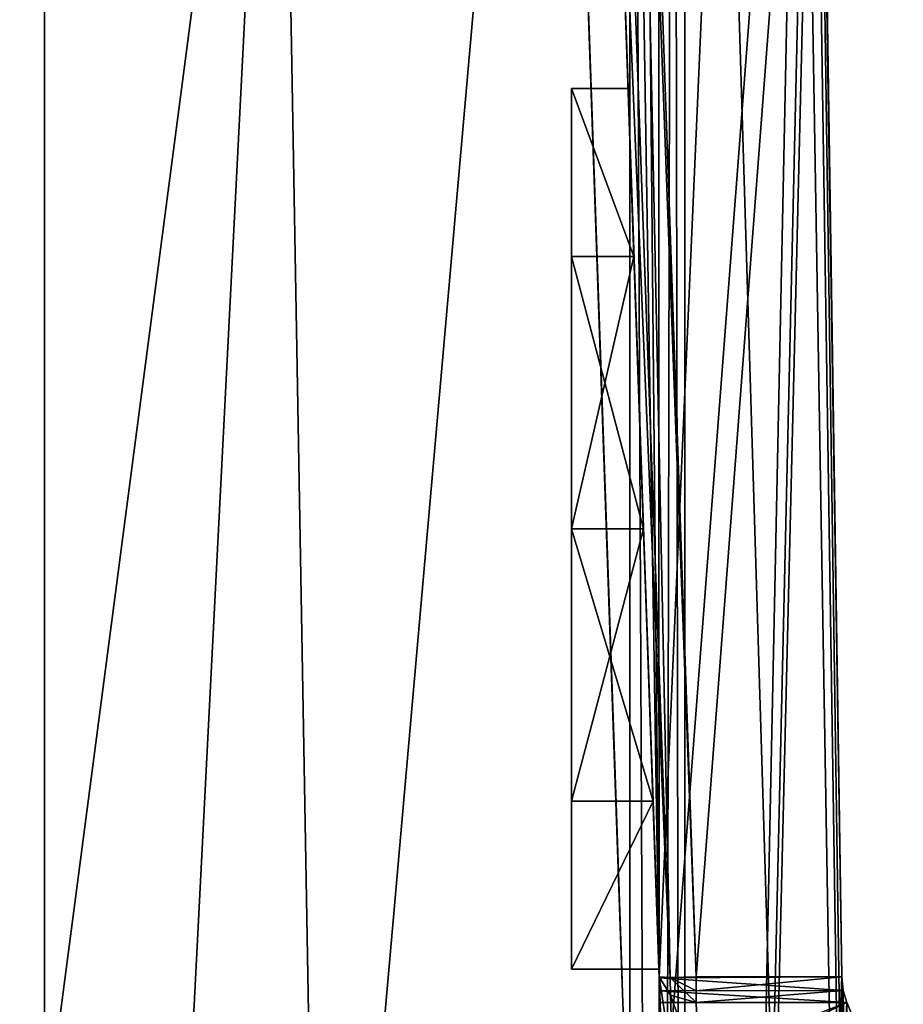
# Model space of a CAD drawing. Header units: millimetres. Extents: x -18.9 to 18.9, y -8.8 to 39.
# Tile 250 of 256: x 11.6 to 16.4, y 17.4 to 22.7. Entities that reach past the tile are written whole.
import ezdxf

# ---------------------------------------------------------------- set-up
doc = ezdxf.new("R2010")
doc.units = ezdxf.units.MM
doc.header["$LTSCALE"] = 65.185185
for name, color, linetype in [('1', 7, 'CONTINUOUS'), ('1223', 7, 'CONTINUOUS'), ('1345', 7, 'CONTINUOUS'), ('18', 7, 'CONTINUOUS'), ('19', 7, 'CONTINUOUS'), ('199', 7, 'CONTINUOUS'), ('208', 7, 'CONTINUOUS'), ('209', 7, 'CONTINUOUS'), ('219', 7, 'CONTINUOUS'), ('229', 7, 'CONTINUOUS'), ('34', 7, 'CONTINUOUS'), ('51', 7, 'CONTINUOUS'), ('54', 7, 'CONTINUOUS'), ('55', 7, 'CONTINUOUS'), ('6', 7, 'CONTINUOUS'), ('7', 7, 'CONTINUOUS'), ('71', 7, 'CONTINUOUS'), ('72', 7, 'CONTINUOUS')]:
    doc.layers.add(name, color=color, linetype=linetype)

msp = doc.modelspace()

# ---------------------------------------------------------------- linework, layer by layer
at = {"layer": '1', "color": 7, "linetype": 'Continuous'}
for points in [[(15.1713, 32.4, 8.5201), (16.3509, -6.3, 5.9501), (15.6658, 34.4, 7.5725), (15.1713, 32.4, 8.5201)], [(15.6658, 34.4, 7.5725), (16.3509, -6.3, 5.9501), (15.7332, 34.3417, 7.4314), (15.6658, 34.4, 7.5725)], [(15.7332, 34.3417, 7.4314), (16.3509, -6.3, 5.9501), (15.7608, 34.207, 7.3726), (15.7332, 34.3417, 7.4314)], [(15.7608, 34.207, 7.3726), (16.3509, -6.3, 5.9501), (16.0196, 17.5805, 6.792), (15.7608, 34.207, 7.3726)], [(15.1713, -3.5, 8.5201), (16.3509, -6.3, 5.9501), (15.1713, 32.4, 8.5201), (15.1713, -3.5, 8.5201)], [(9.0291, 26.4, -14.874), (12.9799, 26.4, -11.588), (9.0598, -3.5, -14.8553), (9.0291, 26.4, -14.874)], [(9.0598, -3.5, -14.8553), (12.9799, 26.4, -11.588), (11.4495, -3.5, -13.1023), (9.0598, -3.5, -14.8553)], [(11.4495, -3.5, -13.1023), (12.9799, 26.4, -11.588), (13.5068, -3.5, -10.9693), (11.4495, -3.5, -13.1023)], [(12.9799, 26.4, -11.588), (15.7978, 26.4, -7.2931), (13.5068, -3.5, -10.9693), (12.9799, 26.4, -11.588)], [(13.5068, -3.5, -10.9693), (15.7978, 26.4, -7.2931), (15.1724, -3.5, -8.5182), (13.5068, -3.5, -10.9693)], [(15.7978, 26.4, -7.2931), (15.8621, 26.3419, -7.1522), (15.1724, -3.5, -8.5182), (15.7978, 26.4, -7.2931)], [(15.8621, 26.3419, -7.1522), (15.8885, 26.207, -7.0933), (15.1724, -3.5, -8.5182), (15.8621, 26.3419, -7.1522)], [(15.8885, 26.207, -7.0933), (16.0196, 17.5805, -6.792), (15.1724, -3.5, -8.5182), (15.8885, 26.207, -7.0933)], [(16.0196, 17.5805, -6.792), (16.0267, 17.5069, -6.7752), (15.1724, -3.5, -8.5182), (16.0196, 17.5805, -6.792)], [(16.0196, 17.5805, 6.792), (16.3509, -6.3, 5.9501), (16.0267, 17.5069, 6.7752), (16.0196, 17.5805, 6.792)], [(16.0267, 17.5069, -6.7752), (16.0453, 17.4436, -6.7311), (15.1724, -3.5, -8.5182), (16.0267, 17.5069, -6.7752)], [(16.0267, 17.5069, 6.7752), (16.3509, -6.3, 5.9501), (16.0453, 17.4436, 6.7311), (16.0267, 17.5069, 6.7752)], [(16.0453, 17.4436, -6.7311), (16.1278, 17.2504, -6.5311), (15.1724, -3.5, -8.5182), (16.0453, 17.4436, -6.7311)], [(16.0453, 17.4436, 6.7311), (16.3509, -6.3, 5.9501), (16.1278, 17.2504, 6.5311), (16.0453, 17.4436, 6.7311)]]:
    msp.add_3dface(points, dxfattribs=at)
at = {"layer": '1223', "color": 7, "linetype": 'Continuous'}
for points in [[(14.5594, 21.4696, -5.1972), (14.5594, 22.3774, -3.9481), (14.5594, 21.4696, -1.1528), (14.5594, 21.4696, -5.1972)], [(14.5594, 22.3774, -3.9481), (14.5594, 22.3774, -2.4019), (14.5594, 21.4696, -1.1528), (14.5594, 22.3774, -3.9481)], [(14.5594, 20, -0.675), (14.5594, 20, -5.675), (14.5594, 21.4696, -5.1972), (14.5594, 20, -0.675)], [(14.5594, 20, -0.675), (14.5594, 21.4696, -5.1972), (14.5594, 21.4696, -1.1528), (14.5594, 20, -0.675)], [(14.5594, 20, -5.675), (14.5594, 20, -0.675), (14.5594, 18.5304, -1.1528), (14.5594, 20, -5.675)], [(14.5594, 20, -5.675), (14.5594, 18.5304, -1.1528), (14.5594, 18.5304, -5.1972), (14.5594, 20, -5.675)], [(14.5594, 18.5304, -1.1528), (14.5594, 17.6226, -2.4019), (14.5594, 18.5304, -5.1972), (14.5594, 18.5304, -1.1528)], [(14.5594, 17.6226, -2.4019), (14.5594, 17.6226, -3.9481), (14.5594, 18.5304, -5.1972), (14.5594, 17.6226, -2.4019)]]:
    msp.add_3dface(points, dxfattribs=at)
at = {"layer": '1345', "color": 7, "linetype": 'Continuous'}
for points in [[(14.2453, 34.393, 7.3794), (14.5314, 26.2, 5.5497), (14.8355, 17.4927, 6.7892), (14.2453, 34.393, 7.3794)], [(14.8355, 17.4927, -6.7892), (14.6967, 21.469, -5.1928), (14.5314, 26.2, -7.0933), (14.8355, 17.4927, -6.7892)], [(14.6652, 22.3702, -3.9483), (14.5314, 26.2, 5.5497), (14.5314, 26.2, -7.0933), (14.6652, 22.3702, -3.9483)], [(14.6967, 21.469, -5.1928), (14.6652, 22.3702, -3.9483), (14.5314, 26.2, -7.0933), (14.6967, 21.469, -5.1928)], [(14.6652, 22.3702, -3.9483), (14.6652, 22.3702, -2.4017), (14.5314, 26.2, 5.5497), (14.6652, 22.3702, -3.9483)], [(14.6652, 22.3702, -2.4017), (14.6967, 21.469, -1.1572), (14.5314, 26.2, 5.5497), (14.6652, 22.3702, -2.4017)], [(14.6967, 21.469, -1.1572), (14.7482, 19.993, -0.675), (14.5314, 26.2, 5.5497), (14.6967, 21.469, -1.1572)], [(14.5314, 26.2, 5.5497), (14.7997, 18.517, -1.1572), (14.8355, 17.4927, 6.7892), (14.5314, 26.2, 5.5497)], [(14.7482, 19.993, -0.675), (14.7997, 18.517, -1.1572), (14.5314, 26.2, 5.5497), (14.7482, 19.993, -0.675)], [(14.7482, 19.993, -5.675), (14.6967, 21.469, -5.1928), (14.8355, 17.4927, -6.7892), (14.7482, 19.993, -5.675)], [(14.7997, 18.517, -5.1928), (14.7482, 19.993, -5.675), (14.8355, 17.4927, -6.7892), (14.7997, 18.517, -5.1928)], [(14.7997, 18.517, -1.1572), (14.8312, 17.6159, -2.4017), (14.8355, 17.4927, 6.7892), (14.7997, 18.517, -1.1572)], [(14.8312, 17.6159, -3.9483), (14.7997, 18.517, -5.1928), (14.8355, 17.4927, -6.7892), (14.8312, 17.6159, -3.9483)], [(14.8312, 17.6159, -2.4017), (14.8312, 17.6159, -3.9483), (14.8355, 17.4927, -6.7892), (14.8312, 17.6159, -2.4017)], [(14.8355, 17.4927, 6.7892), (14.8312, 17.6159, -2.4017), (14.8355, 17.4927, -6.7892), (14.8355, 17.4927, 6.7892)], [(14.853, 16.993, -6.2717), (14.8355, 17.4927, 6.7892), (14.8355, 17.4927, -6.7892), (14.853, 16.993, -6.2717)], [(14.853, 16.993, 5.25), (14.8355, 17.4927, 6.7892), (14.853, 16.993, -5.25), (14.853, 16.993, 5.25)], [(14.853, 16.993, 6.2717), (14.8355, 17.4927, 6.7892), (14.853, 16.993, 5.25), (14.853, 16.993, 6.2717)], [(14.853, 16.993, -5.25), (14.8355, 17.4927, 6.7892), (14.853, 16.993, -6.2717), (14.853, 16.993, -5.25)]]:
    msp.add_3dface(points, dxfattribs=at)
at = {"layer": '18', "color": 7, "linetype": 'Continuous'}
for points in [[(14.9481, 20, -5.675), (14.5594, 20, -5.675), (14.5594, 18.5304, -5.1972), (14.9481, 20, -5.675)], [(14.9994, 18.5301, -5.197), (14.9481, 20, -5.675), (14.5594, 18.5304, -5.1972), (14.9994, 18.5301, -5.197)], [(14.9481, 20, -0.675), (14.9994, 18.5301, -1.153), (14.5594, 20, -0.675), (14.9481, 20, -0.675)], [(14.5594, 20, -0.675), (14.9994, 18.5301, -1.153), (14.5594, 18.5304, -1.1528), (14.5594, 20, -0.675)], [(14.5594, 17.6226, -3.9481), (14.9994, 18.5301, -5.197), (14.5594, 18.5304, -5.1972), (14.5594, 17.6226, -3.9481)], [(14.5594, 18.5304, -1.1528), (14.9994, 18.5301, -1.153), (14.5594, 17.6226, -2.4019), (14.5594, 18.5304, -1.1528)], [(15.0311, 17.6225, -3.9478), (14.9994, 18.5301, -5.197), (14.5594, 17.6226, -3.9481), (15.0311, 17.6225, -3.9478)], [(14.9994, 18.5301, -1.153), (15.0311, 17.6225, -2.4022), (14.5594, 17.6226, -2.4019), (14.9994, 18.5301, -1.153)], [(15.0311, 17.6225, -2.4022), (15.0311, 17.6225, -3.9478), (14.5594, 17.6226, -2.4019), (15.0311, 17.6225, -2.4022)], [(14.5594, 17.6226, -2.4019), (15.0311, 17.6225, -3.9478), (14.5594, 17.6226, -3.9481), (14.5594, 17.6226, -2.4019)]]:
    msp.add_3dface(points, dxfattribs=at)
at = {"layer": '19', "color": 7, "linetype": 'Continuous'}
for points in [[(14.8651, 22.3775, -2.4022), (14.8967, 21.4699, -1.153), (14.5594, 22.3774, -2.4019), (14.8651, 22.3775, -2.4022)], [(14.8651, 22.3775, -3.9478), (14.8651, 22.3775, -2.4022), (14.5594, 22.3774, -3.9481), (14.8651, 22.3775, -3.9478)], [(14.5594, 22.3774, -3.9481), (14.8651, 22.3775, -2.4022), (14.5594, 22.3774, -2.4019), (14.5594, 22.3774, -3.9481)], [(14.8967, 21.4699, -5.197), (14.8651, 22.3775, -3.9478), (14.5594, 22.3774, -3.9481), (14.8967, 21.4699, -5.197)], [(14.5594, 22.3774, -2.4019), (14.8967, 21.4699, -1.153), (14.5594, 21.4696, -1.1528), (14.5594, 22.3774, -2.4019)], [(14.5594, 21.4696, -5.1972), (14.8967, 21.4699, -5.197), (14.5594, 22.3774, -3.9481), (14.5594, 21.4696, -5.1972)], [(14.5594, 20, -5.675), (14.9481, 20, -5.675), (14.8967, 21.4699, -5.197), (14.5594, 20, -5.675)], [(14.5594, 20, -5.675), (14.8967, 21.4699, -5.197), (14.5594, 21.4696, -5.1972), (14.5594, 20, -5.675)], [(14.8967, 21.4699, -1.153), (14.9481, 20, -0.675), (14.5594, 21.4696, -1.1528), (14.8967, 21.4699, -1.153)], [(14.9481, 20, -0.675), (14.5594, 20, -0.675), (14.5594, 21.4696, -1.1528), (14.9481, 20, -0.675)]]:
    msp.add_3dface(points, dxfattribs=at)
at = {"layer": '199', "color": 7, "linetype": 'Continuous'}
for points in [[(16.0196, 17.5805, 6.792), (16.0267, 17.5069, 6.7752), (15.0327, 17.5762, 6.7919), (16.0196, 17.5805, 6.792)], [(15.0327, 17.5762, 6.7919), (16.0267, 17.5069, 6.7752), (15.0352, 17.5064, 6.7748), (15.0327, 17.5762, 6.7919)], [(16.0267, 17.5069, 6.7752), (16.0453, 17.4436, 6.7311), (15.0352, 17.5064, 6.7748), (16.0267, 17.5069, 6.7752)], [(16.0453, 17.4436, 6.7311), (15.0374, 17.4436, 6.7311), (15.0352, 17.5064, 6.7748), (16.0453, 17.4436, 6.7311)]]:
    msp.add_3dface(points, dxfattribs=at)
at = {"layer": '208', "color": 7, "linetype": 'Continuous'}
for points in [[(15.0326, 17.5805, -6.5921), (15.0461, 17.193, -6.1909), (15.1064, 17.0946, -6.288), (15.0326, 17.5805, -6.5921)], [(15.0326, 17.5805, -6.5921), (15.1064, 17.0946, -6.288), (15.0932, 17.4818, -6.6894), (15.0326, 17.5805, -6.5921)], [(15.246, 17.0561, -6.3299), (15.2324, 17.4436, -6.7311), (15.0932, 17.4818, -6.6894), (15.246, 17.0561, -6.3299)], [(15.1064, 17.0946, -6.288), (15.246, 17.0561, -6.3299), (15.0932, 17.4818, -6.6894), (15.1064, 17.0946, -6.288)]]:
    msp.add_3dface(points, dxfattribs=at)
at = {"layer": '209', "color": 7, "linetype": 'Continuous'}
for points in [[(16.0267, 17.5069, -6.7752), (16.0196, 17.5805, -6.792), (15.2324, 17.5061, -6.7748), (16.0267, 17.5069, -6.7752)], [(16.0196, 17.5805, -6.792), (15.2324, 17.5805, -6.792), (15.2324, 17.5061, -6.7748), (16.0196, 17.5805, -6.792)], [(16.0453, 17.4436, -6.7311), (16.0267, 17.5069, -6.7752), (15.2324, 17.4436, -6.7311), (16.0453, 17.4436, -6.7311)], [(15.2324, 17.4436, -6.7311), (16.0267, 17.5069, -6.7752), (15.2324, 17.5061, -6.7748), (15.2324, 17.4436, -6.7311)]]:
    msp.add_3dface(points, dxfattribs=at)
at = {"layer": '219', "color": 7, "linetype": 'Continuous'}
for points in [[(14.7313, 26.207, -6.8934), (15.0326, 17.5805, -6.5921), (15.0916, 17.5776, -6.7337), (14.7313, 26.207, -6.8934)], [(14.7831, 26.2041, -7.0274), (14.7313, 26.207, -6.8934), (15.0916, 17.5776, -6.7337), (14.7831, 26.2041, -7.0274)], [(14.9113, 26.2063, -7.0922), (14.7831, 26.2041, -7.0274), (15.0916, 17.5776, -6.7337), (14.9113, 26.2063, -7.0922)], [(14.9113, 26.2063, -7.0922), (15.2324, 17.5805, -6.792), (14.9312, 26.207, -7.0933), (14.9113, 26.2063, -7.0922)], [(15.2324, 17.5805, -6.792), (14.9113, 26.2063, -7.0922), (15.0916, 17.5776, -6.7337), (15.2324, 17.5805, -6.792)]]:
    msp.add_3dface(points, dxfattribs=at)
at = {"layer": '229', "color": 7, "linetype": 'Continuous'}
for points in [[(15.0916, 17.5776, -6.7337), (15.0326, 17.5805, -6.5921), (15.0932, 17.4818, -6.6894), (15.0916, 17.5776, -6.7337)], [(15.2324, 17.5805, -6.792), (15.0916, 17.5776, -6.7337), (15.2324, 17.5061, -6.7748), (15.2324, 17.5805, -6.792)], [(15.0916, 17.5776, -6.7337), (15.2324, 17.4436, -6.7311), (15.2324, 17.5061, -6.7748), (15.0916, 17.5776, -6.7337)], [(15.2324, 17.4436, -6.7311), (15.0916, 17.5776, -6.7337), (15.0932, 17.4818, -6.6894), (15.2324, 17.4436, -6.7311)]]:
    msp.add_3dface(points, dxfattribs=at)
at = {"layer": '34', "color": 7, "linetype": 'Continuous'}
for points in [[(14.8738, 32.4, 8.5797), (14.8738, -3.5, 8.5797), (15.0363, -3.5, 8.6182), (14.8738, 32.4, 8.5797)], [(15.0295, 32.4, 8.6195), (14.8738, 32.4, 8.5797), (15.0363, -3.5, 8.6182), (15.0295, 32.4, 8.6195)], [(15.1081, 32.4, 8.5884), (15.0295, 32.4, 8.6195), (15.0363, -3.5, 8.6182), (15.1081, 32.4, 8.5884)], [(15.1713, -3.5, 8.5201), (15.1081, 32.4, 8.5884), (15.0363, -3.5, 8.6182), (15.1713, -3.5, 8.5201)], [(15.1713, -3.5, 8.5201), (15.1713, 32.4, 8.5201), (15.1081, 32.4, 8.5884), (15.1713, -3.5, 8.5201)]]:
    msp.add_3dface(points, dxfattribs=at)
at = {"layer": '51', "color": 7, "linetype": 'Continuous'}
for points in [[(14.8967, 21.4699, -5.197), (14.9481, 20, -5.675), (14.7313, 26.207, -6.8934), (14.8967, 21.4699, -5.197)], [(14.7313, 26.207, -6.8934), (14.9481, 20, -5.675), (15.0326, 17.5805, -6.5921), (14.7313, 26.207, -6.8934)], [(14.8293, 23.4, -5.1541), (14.8967, 21.4699, -5.197), (14.7313, 26.207, -6.8934), (14.8293, 23.4, -5.1541)], [(14.7716, 25.0539, 7.053), (15.0327, 17.5762, 6.7919), (14.8293, 23.4, 2.6527), (14.7716, 25.0539, 7.053)], [(14.8651, 22.3775, -2.4022), (14.8651, 22.3775, -3.9478), (14.8293, 23.4, -5.1541), (14.8651, 22.3775, -2.4022)], [(15.0327, 17.5762, 6.7919), (14.8651, 22.3775, -2.4022), (14.8293, 23.4, -3.888), (15.0327, 17.5762, 6.7919)], [(14.8293, 23.4, -3.888), (14.8651, 22.3775, -2.4022), (14.8293, 23.4, -5.1541), (14.8293, 23.4, -3.888)], [(14.8651, 22.3775, -3.9478), (14.8967, 21.4699, -5.197), (14.8293, 23.4, -5.1541), (14.8651, 22.3775, -3.9478)], [(14.8293, 23.4, 2.6527), (15.0327, 17.5762, 6.7919), (14.8293, 23.4, 2.2969), (14.8293, 23.4, 2.6527)], [(14.8293, 23.4, 2.2969), (15.0327, 17.5762, 6.7919), (14.8293, 23.4, 1.521), (14.8293, 23.4, 2.2969)], [(14.8293, 23.4, 1.521), (15.0327, 17.5762, 6.7919), (14.8293, 23.4, 1.1625), (14.8293, 23.4, 1.521)], [(14.8293, 23.4, 1.1625), (15.0327, 17.5762, 6.7919), (14.8293, 23.4, 0.3978), (14.8293, 23.4, 1.1625)], [(14.8293, 23.4, 0.3978), (15.0327, 17.5762, 6.7919), (14.8293, 23.4, 0.1317), (14.8293, 23.4, 0.3978)], [(14.8293, 23.4, 0.1317), (15.0327, 17.5762, 6.7919), (14.8293, 23.4, -0.8319), (14.8293, 23.4, 0.1317)], [(14.8293, 23.4, -0.8319), (15.0327, 17.5762, 6.7919), (14.8293, 23.4, -1.098), (14.8293, 23.4, -0.8319)], [(14.8293, 23.4, -1.098), (15.0327, 17.5762, 6.7919), (14.8293, 23.4, -1.5462), (14.8293, 23.4, -1.098)], [(14.8293, 23.4, -1.5462), (15.0327, 17.5762, 6.7919), (14.8293, 23.4, -1.8123), (14.8293, 23.4, -1.5462)], [(14.8293, 23.4, -1.8123), (15.0327, 17.5762, 6.7919), (14.8293, 23.4, -2.7283), (14.8293, 23.4, -1.8123)], [(14.8293, 23.4, -2.7283), (15.0327, 17.5762, 6.7919), (14.8293, 23.4, -2.9944), (14.8293, 23.4, -2.7283)], [(14.8293, 23.4, -2.9944), (15.0327, 17.5762, 6.7919), (14.8293, 23.4, -3.888), (14.8293, 23.4, -2.9944)], [(14.8967, 21.4699, -1.153), (14.8651, 22.3775, -2.4022), (15.0327, 17.5762, 6.7919), (14.8967, 21.4699, -1.153)], [(14.9481, 20, -0.675), (14.8967, 21.4699, -1.153), (15.0327, 17.5762, 6.7919), (14.9481, 20, -0.675)], [(14.9481, 20, -5.675), (14.9994, 18.5301, -5.197), (15.0326, 17.5805, -6.5921), (14.9481, 20, -5.675)], [(14.9994, 18.5301, -1.153), (14.9481, 20, -0.675), (15.0327, 17.5762, 6.7919), (14.9994, 18.5301, -1.153)], [(14.9994, 18.5301, -5.197), (15.0311, 17.6225, -3.9478), (15.0326, 17.5805, -6.5921), (14.9994, 18.5301, -5.197)], [(15.0311, 17.6225, -2.4022), (14.9994, 18.5301, -1.153), (15.0327, 17.5762, 6.7919), (15.0311, 17.6225, -2.4022)], [(15.0311, 17.6225, -3.9478), (15.0311, 17.6225, -2.4022), (15.0327, 17.5762, 6.7919), (15.0311, 17.6225, -3.9478)], [(15.0311, 17.6225, -3.9478), (15.0327, 17.5762, 6.7919), (15.0326, 17.5805, -6.5921), (15.0311, 17.6225, -3.9478)], [(15.0327, 17.5762, 6.7919), (15.0352, 17.5064, 6.7748), (15.0326, 17.5805, -6.5921), (15.0327, 17.5762, 6.7919)], [(15.0352, 17.5064, 6.7748), (15.0374, 17.4436, 6.7311), (15.0326, 17.5805, -6.5921), (15.0352, 17.5064, 6.7748)], [(15.0326, 17.5805, -6.5921), (15.0374, 17.4436, 6.7311), (15.0461, 17.193, -5.3308), (15.0326, 17.5805, -6.5921)], [(15.0461, 17.193, -6.1909), (15.0326, 17.5805, -6.5921), (15.0461, 17.193, -5.3308), (15.0461, 17.193, -6.1909)], [(15.0374, 17.4436, 6.7311), (15.0509, 17.0561, 6.3299), (15.0461, 17.193, -5.3308), (15.0374, 17.4436, 6.7311)]]:
    msp.add_3dface(points, dxfattribs=at)
at = {"layer": '54', "color": 7, "linetype": 'Continuous'}
for points in [[(15.7608, 34.207, 7.3726), (15.0327, 17.5762, 6.7919), (14.9591, 25.407, 7.0653), (15.7608, 34.207, 7.3726)], [(15.7608, 34.207, 7.3726), (16.0196, 17.5805, 6.792), (15.0327, 17.5762, 6.7919), (15.7608, 34.207, 7.3726)], [(14.9591, 25.407, 7.0653), (15.0327, 17.5762, 6.7919), (14.9126, 25.2052, 7.0583), (14.9591, 25.407, 7.0653)], [(14.9126, 25.2052, 7.0583), (15.0327, 17.5762, 6.7919), (14.7716, 25.0539, 7.053), (14.9126, 25.2052, 7.0583)]]:
    msp.add_3dface(points, dxfattribs=at)
at = {"layer": '55', "color": 7, "linetype": 'Continuous'}
for points in [[(15.2324, 17.5805, -6.792), (15.8885, 26.207, -7.0933), (14.9312, 26.207, -7.0933), (15.2324, 17.5805, -6.792)], [(16.0196, 17.5805, -6.792), (15.8885, 26.207, -7.0933), (15.2324, 17.5805, -6.792), (16.0196, 17.5805, -6.792)]]:
    msp.add_3dface(points, dxfattribs=at)
at = {"layer": '6', "color": 7, "linetype": 'Continuous'}
for points in [[(11.7132, -3.5, 6.1104), (14.8738, -3.5, 8.5797), (14.8738, 32.4, 8.5797), (11.7132, -3.5, 6.1104)], [(11.7132, 32.4, 6.1104), (11.7132, -3.5, 6.1104), (14.8738, 32.4, 8.5797), (11.7132, 32.4, 6.1104)]]:
    msp.add_3dface(points, dxfattribs=at)
at = {"layer": '7', "color": 7, "linetype": 'Continuous'}
for points in [[(11.7132, -3.5, 6.1104), (10.2565, 32.4, 5.5219), (10.0975, -3.5, 5.5098), (11.7132, -3.5, 6.1104)], [(11.7132, -3.5, 6.1104), (11.7132, 32.4, 6.1104), (10.2565, 32.4, 5.5219), (11.7132, -3.5, 6.1104)]]:
    msp.add_3dface(points, dxfattribs=at)
at = {"layer": '71', "color": 7, "linetype": 'Continuous'}
for points in [[(16.0453, 17.4436, 6.7311), (15.0509, 17.0561, 6.3299), (15.0374, 17.4436, 6.7311), (16.0453, 17.4436, 6.7311)], [(16.0453, 17.4436, 6.7311), (16.1278, 17.2504, 6.5311), (15.0509, 17.0561, 6.3299), (16.0453, 17.4436, 6.7311)]]:
    msp.add_3dface(points, dxfattribs=at)
at = {"layer": '72', "color": 7, "linetype": 'Continuous'}
for points in [[(15.246, 17.0561, -6.3299), (16.0453, 17.4436, -6.7311), (15.2324, 17.4436, -6.7311), (15.246, 17.0561, -6.3299)], [(16.2078, 17.0561, -6.3299), (16.0453, 17.4436, -6.7311), (15.246, 17.0561, -6.3299), (16.2078, 17.0561, -6.3299)], [(16.2078, 17.0561, -6.3299), (16.1278, 17.2504, -6.5311), (16.0453, 17.4436, -6.7311), (16.2078, 17.0561, -6.3299)]]:
    msp.add_3dface(points, dxfattribs=at)

doc.saveas('drawing.dxf')
